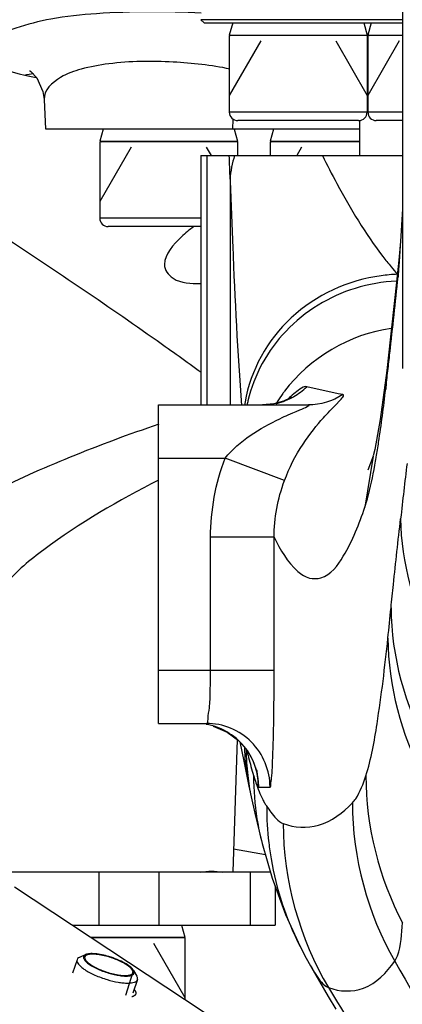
# Model space of a CAD drawing. Header units: millimetres. Extents: x 0 to 8410, y 0 to 5940.
# Tile 51 of 122: x 4767 to 4803, y 1642 to 1735. Entities that reach past the tile are written whole.
import ezdxf

# ---------------------------------------------------------------- set-up
doc = ezdxf.new("R2010")
doc.units = ezdxf.units.MM
doc.header["$LTSCALE"] = 462.55
doc.layers.get('0').update_dxf_attribs({"linetype": 'CONTINUOUS'})
for name, color, linetype in [('204102000021_DXF_DIMENSION', 7, 'CONTINUOUS'), ('304102000222DXF_CONTINUOUS_LINE', 7, 'CONTINUOUS'), ('304103000015DXF_CONTINUOUS_LINE', 7, 'CONTINUOUS'), ('304103000186DXF_CONTINUOUS_LINE', 7, 'CONTINUOUS'), ('304105000085DXF_CONTINUOUS_LINE', 7, 'CONTINUOUS'), ('304301000104DXF_CONTINUOUS_LINE', 7, 'CONTINUOUS'), ('501023000027DXF_CONTINUOUS_LINE', 7, 'CONTINUOUS'), ('501023000099DXF_CONTINUOUS_LINE', 7, 'CONTINUOUS'), ('501023000104DXF_CONTINUOUS_LINE', 7, 'CONTINUOUS'), ('501023000231DXF_CONTINUOUS_LINE', 7, 'CONTINUOUS'), ('604006000004DXF_CONTINUOUS_LINE', 7, 'CONTINUOUS')]:
    doc.layers.add(name, color=color, linetype=linetype)
doc.styles.get("Standard").update_dxf_attribs({"font": 'txt', "width": 0.7})
doc.dimstyles.new('DIMSTYLE_14', dxfattribs={"dimtxt": 65, "dimasz": 50, "dimexe": 1, "dimexo": 0, "dimgap": 3.25, "dimtad": 0, "dimtih": 1, "dimtoh": 1, "dimdec": 1, "dimdsep": 46, "dimtxsty": 'Standard', "dimblk": '_FILLED', "dimblk1": '_FILLED', "dimblk2": '_FILLED', "dimcen": 0.09, "dimclrt": 5, "dimazin": 2, "dimtp": 0.5, "dimtm": 0.5, "dimtfac": 1, "dimtdec": 65535, "dimtofl": 0, "dimtmove": 0, "dimatfit": 3, "dimldrblk": '_FILLED', "dimfxl": 0, "dimtolj": 1, "dimarcsym": 0})

# ---------------------------------------------------------------- blocks, each defined once
blk = doc.blocks.new('*D27')
at = {"layer": '204102000021_DXF_DIMENSION', "color": 2, "linetype": 'Continuous'}
for start, end in [(290.15623, 360), (195, 265.20857)]:
    blk.add_arc((4713.774, 1829.561), 554.097, start, end, dxfattribs=at)
for points in [[(5274.106, 1779.229), (5267.87, 1829.561), (5257.124, 1779.996)], [(4201.766, 1641.055), (4178.557, 1686.151), (4185.56, 1635.919)]]:
    blk.add_solid(points, dxfattribs=at)
blk = doc.blocks.new('_FILLED')
at = {"color": 0, "linetype": 'ByBlock'}
blk.add_solid([(0, 0), (-1, 0.17), (-1, -0.17)], dxfattribs=at)

msp = doc.modelspace()

# ---------------------------------------------------------------- linework, layer by layer
at = {"color": 2, "linetype": 'Continuous'}
msp.add_circle((4716.272, 1829.561), 351, dxfattribs=at)
at = {"layer": '304102000222DXF_CONTINUOUS_LINE', "color": 7, "linetype": 'Continuous'}
for p, q in [((4802.774, 1742.061), (4802.774, 1701.983)), ((4783.774, 1722.061), (4783.774, 1698.561)), ((4783.775, 1722.061), (4802.774, 1722.061)), ((4801.669, 1704.983), (4801.303, 1701.799)), ((4779.774, 1698.561), (4793.916, 1698.561)), ((4779.774, 1668.561), (4779.774, 1698.561)), ((4800.021, 1693.731), (4799.532, 1692.424)), ((4779.774, 1668.561), (4784.302, 1668.561)), ((4787.437, 1666.823), (4787.816, 1665.001)), ((4787.816, 1665.001), (4788.306, 1662.655)), ((4788.306, 1662.655), (4788.519, 1661.642)), ((4789.556, 1657.253), (4789.556, 1657.252)), ((4793.129, 1647.535), (4793.131, 1647.531))]:
    msp.add_line(p, q, dxfattribs=at)
at = {"layer": '304102000222DXF_CONTINUOUS_LINE', "color": 9, "linetype": 'Continuous'}
for p, q in [((4784.355, 1698.561), (4784.355, 1722.061)), ((4786.534, 1719.845), (4786.534, 1698.561)), ((4802.445, 1712.165), (4802.372, 1710.621)), ((4802.508, 1712.161), (4802.51, 1712.197)), ((4802.508, 1712.16), (4802.51, 1712.193)), ((4801.303, 1701.799), (4801.207, 1700.051)), ((4779.774, 1693.561), (4786.057, 1693.561)), ((4791.657, 1691.436), (4786.057, 1693.561)), ((4800.021, 1693.731), (4799.243, 1688.942)), ((4800.308, 1693.685), (4800.313, 1693.713)), ((4800.309, 1693.623), (4800.314, 1693.65)), ((4790.684, 1686.09), (4784.688, 1686.09)), ((4784.688, 1673.561), (4784.688, 1686.09)), ((4790.684, 1673.561), (4790.684, 1686.09)), ((4779.774, 1673.561), (4790.684, 1673.561)), ((4788.745, 1663.651), (4788.756, 1663.617)), ((4788.745, 1663.651), (4788.756, 1663.613)), ((4789.238, 1662.561), (4790.299, 1662.561))]:
    msp.add_line(p, q, dxfattribs=at)
at = {"layer": '304102000222DXF_CONTINUOUS_LINE', "color": 7, "linetype": 'Continuous'}
for points in [[(4802.774, 1717.034), (4802.594, 1713.959), (4802.449, 1712.202)], [(4802.449, 1712.202), (4802.078, 1708.693), (4801.669, 1704.983)], [(4801.303, 1701.799), (4800.687, 1697.194), (4800.175, 1694.371), (4800.03, 1693.759)], [(4792.262, 1699.246), (4792.314, 1699.286), (4792.151, 1699.187), (4791.566, 1698.916), (4790.657, 1698.661), (4789.592, 1698.561)], [(4784.947, 1668.313), (4786.26, 1667.745), (4787.328, 1666.949), (4788.133, 1666.022), (4788.674, 1665.076), (4788.967, 1664.279), (4789.072, 1663.826), (4789.088, 1663.729)], [(4788.517, 1661.651), (4788.862, 1660.086), (4789.262, 1658.404), (4789.556, 1657.252)], [(4789.556, 1657.253), (4790.504, 1653.991), (4791.75, 1650.557), (4793.131, 1647.531)], [(4793.129, 1647.535), (4793.702, 1646.447), (4794.104, 1645.727)], [(4794.104, 1645.727), (4794.609, 1644.847), (4795.791, 1642.813), (4796.486, 1641.634)]]:
    msp.add_lwpolyline(points, dxfattribs=at)
at = {"layer": '304102000222DXF_CONTINUOUS_LINE', "color": 9, "linetype": 'Continuous'}
for centre, radius, start, end in [((4075.4, 1695.335), 711.556, 1.973991, 2.152593), ((4674.466, 1721.967), 128.417, 355.63493, 356.51225), ((4826.072, 1731.708), 31.598, 217.29383, 219.58387), ((4802.944, 1694.928), 15.958, 92.23944, 97.81342), ((4821.913, 1728.276), 26.206, 219.59472, 221.61333), ((4803.021, 1694.408), 15.85, 92.85805, 107.19203), ((4001.787, 1793.346), 804.847, 353.587554, 354.100503), ((4094.48, 1783.027), 711.581, 353.443477, 353.579716), ((4129.919, 1778.953), 675.909, 353.296358, 353.443561), ((4803.639, 1690.915), 14.943, 144.28686, 147.92884), ((4803.6, 1690.943), 14.895, 143.80081, 144.28505), ((4803.605, 1690.94), 14.901, 143.28726, 143.80071), ((4789.549, 1704.533), 5.983, 299.94809, 314.74467), ((4801.17, 1696.619), 13.41, 170.43631, 171.58565), ((4801.622, 1695.799), 13.776, 166.73552, 168.35816), ((4803.666, 1690.899), 14.975, 147.92797, 148.88183), ((4789.596, 1704.45), 5.887, 283.12108, 284.9502), ((4789.598, 1704.443), 5.881, 284.95163, 287.17313), ((4789.586, 1704.478), 5.918, 287.18225, 296.01371), ((4798.13, 1693.066), 8.615, 135.27347, 135.76327), ((4789.59, 1704.47), 5.909, 296.01644, 299.91588), ((4733.486, 1705.031), 67.79, 349.67768, 350.31159), ((6552.865, 1488.579), 1761.559, 173.334139, 173.50493), ((3757.555, 1784.163), 1049.388, 354.115888, 354.27291), ((4808.901, 1666.939), 21.036, 181.86461, 188.9921), ((4809.884, 1666.162), 21.838, 180.14538, 186.59508), ((4836.826, 1677.686), 50.096, 193.42696, 194.26191), ((4808.665, 1666.905), 20.798, 189.00231, 191.79177), ((4809.708, 1666.143), 21.661, 186.59796, 189.26734), ((4813.622, 1663.548), 24.878, 179.76102, 189.21256), ((4826.418, 1666.349), 37.447, 183.31583, 183.86177), ((4809.587, 1666.124), 21.539, 189.26903, 191.98555), ((4819.117, 1660.687), 29.136, 179.90278, 186.67099), ((4813.352, 1663.51), 24.606, 189.22654, 194.73073), ((4819.042, 1660.677), 29.06, 186.66969, 189.66728), ((4819.078, 1660.707), 29.101, 189.71405, 206.91382), ((5019.705, 1771.222), 251.033, 209.88431, 213.45547), ((5010.732, 1772.73), 250.688, 210.9869, 214.94547)]:
    msp.add_arc(centre, radius, start, end, dxfattribs=at)
for points in [[(4786.958, 1722.061), (4786.71, 1721.351), (4786.562, 1720.597), (4786.534, 1719.845)], [(4802.372, 1710.621), (4802.425, 1711.134), (4802.468, 1711.647), (4802.508, 1712.16)], [(4801.713, 1705.77), (4797.859, 1705.245), (4793.984, 1702.966), (4791.659, 1699.848)], [(4797.155, 1699.536), (4796.016, 1699.746), (4794.883, 1699.992), (4793.761, 1700.283)], [(4797.155, 1699.536), (4796.214, 1698.915), (4795.044, 1698.561), (4793.916, 1698.561)], [(4786.057, 1693.561), (4787.415, 1695.193), (4789.32, 1696.351), (4791.233, 1697.269)], [(4784.688, 1686.09), (4784.688, 1688.622), (4785.159, 1691.194), (4786.057, 1693.561)], [(4790.684, 1686.09), (4790.682, 1687.901), (4791.017, 1689.742), (4791.658, 1691.436)], [(4802.611, 1687.842), (4802.642, 1683.714), (4803.822, 1679.453), (4805.951, 1675.915)], [(4801.705, 1679.444), (4801.745, 1674.9), (4802.986, 1670.238), (4805.19, 1666.264)], [(4801.414, 1676.583), (4801.452, 1672.104), (4802.642, 1667.518), (4804.754, 1663.568)], [(4788.275, 1665.345), (4788.419, 1664.777), (4788.574, 1664.212), (4788.745, 1663.651)], [(4799.331, 1663.621), (4799.345, 1658.863), (4800.567, 1653.979), (4802.789, 1649.772)], [(4798.063, 1661.061), (4798.068, 1655.914), (4799.487, 1650.608), (4802.051, 1646.145)], [(4791.541, 1659.123), (4791.538, 1653.777), (4793.069, 1648.249), (4795.821, 1643.665)]]:
    msp.add_open_spline(points, degree=3, dxfattribs=at)
for points, knots in [([(4795.237, 1722.061), (4795.674, 1721.171), (4797.364, 1717.887), (4799.296, 1714.712), (4800.935, 1712.563)], [0, 0, 0, 0, 0.268473, 1, 1, 1, 1]), ([(4786.534, 1719.845), (4786.609, 1717.737), (4786.887, 1710.623), (4787.206, 1703.506), (4787.613, 1698.511)], [0, 0, 0, 0, 0.296172, 1, 1, 1, 1]), ([(4800.775, 1710.737), (4797.679, 1710.313), (4791.679, 1707.625), (4788.446, 1701.814), (4787.947, 1698.847)], [0, 0, 0, 0, 0.509466, 1, 1, 1, 1]), ([(4798.336, 1709.55), (4795.894, 1708.792), (4791.354, 1706.057), (4788.786, 1701.389), (4788.213, 1698.96)], [0, 0, 0, 0, 0.506171, 1, 1, 1, 1]), ([(4793.761, 1700.283), (4793.537, 1700.343), (4792.859, 1699.864), (4792.344, 1699.467), (4792.009, 1699.129)], [0, 0, 0, 0, 0.32813, 1, 1, 1, 1]), ([(4800.314, 1693.65), (4800.393, 1694.115), (4800.735, 1696.242), (4801.011, 1698.38), (4801.207, 1700.051)], [0, 0, 0, 0, 0.218997, 1, 1, 1, 1]), ([(4791.658, 1691.436), (4792.113, 1692.641), (4793.106, 1694.655), (4795.263, 1697.353), (4796.141, 1698.21), (4797.383, 1699.492), (4797.155, 1699.536)], [0, 0, 0, 0, 0.39193, 0.709093, 0.929341, 1, 1, 1, 1]), ([(4791.233, 1697.269), (4791.846, 1697.563), (4792.16, 1697.716), (4794.23, 1698.561), (4793.916, 1698.561)], [0, 0, 0, 0, 0.684298, 1, 1, 1, 1]), ([(4799.243, 1688.942), (4799.329, 1689.198), (4799.717, 1690.493), (4799.985, 1691.82), (4800.179, 1692.884)], [0, 0, 0, 0, 0.199502, 1, 1, 1, 1]), ([(4790.684, 1686.09), (4791.269, 1684.924), (4792.122, 1683.36), (4793.917, 1682.146), (4795.79, 1682.229), (4797.79, 1684.948), (4798.703, 1687.342), (4799.243, 1688.942)], [0, 0, 0, 0, 0.274821, 0.363358, 0.439157, 0.644299, 1, 1, 1, 1]), ([(4801.705, 1679.444), (4801.779, 1680.177), (4802.069, 1682.978), (4802.378, 1685.777), (4802.612, 1687.842)], [0, 0, 0, 0, 0.261729, 1, 1, 1, 1]), ([(4799.331, 1663.621), (4799.85, 1665.211), (4800.599, 1669.551), (4801.134, 1673.89), (4801.414, 1676.583)], [0, 0, 0, 0, 0.381763, 1, 1, 1, 1]), ([(4784.302, 1668.561), (4784.438, 1668.562), (4784.45, 1669.307), (4784.627, 1670.12), (4784.66, 1671.774), (4784.688, 1672.922), (4784.688, 1673.561)], [0, 0, 0, 0, 0.080848, 0.297048, 0.619447, 1, 1, 1, 1]), ([(4790.299, 1662.561), (4790.373, 1662.562), (4790.367, 1662.991), (4790.483, 1663.475), (4790.514, 1664.553), (4790.611, 1666.495), (4790.663, 1669.572), (4790.684, 1672.157), (4790.684, 1673.561)], [0, 0, 0, 0, 0.020353, 0.077478, 0.16983, 0.293985, 0.617776, 1, 1, 1, 1]), ([(4789.238, 1662.561), (4789.238, 1663.929), (4788.237, 1666.755), (4785.629, 1668.232), (4784.282, 1668.47)], [0, 0, 0, 0, 0.500019, 1, 1, 1, 1]), ([(4790.299, 1662.561), (4790.299, 1664.092), (4789.02, 1667.28), (4785.832, 1668.561), (4784.302, 1668.561)], [0, 0, 0, 0, 0.500109, 1, 1, 1, 1]), ([(4788.756, 1663.613), (4788.824, 1663.392), (4789.067, 1662.635), (4789.352, 1661.888), (4789.605, 1661.384)], [0, 0, 0, 0, 0.290677, 1, 1, 1, 1]), ([(4789.056, 1663.827), (4789.077, 1663.511), (4789.181, 1663.226), (4789.127, 1662.562), (4789.238, 1662.561)], [0, 0, 0, 0, 0.739217, 1, 1, 1, 1]), ([(4798.063, 1661.061), (4798.182, 1661.184), (4798.761, 1661.954), (4799.087, 1662.875), (4799.331, 1663.621)], [0, 0, 0, 0, 0.179692, 1, 1, 1, 1]), ([(4789.605, 1661.384), (4789.664, 1661.266), (4789.782, 1661.045), (4789.914, 1660.833), (4789.981, 1660.736)], [0, 0, 0, 0, 0.529887, 1, 1, 1, 1]), ([(4789.981, 1660.736), (4790.108, 1660.551), (4790.542, 1659.952), (4791.048, 1659.309), (4791.541, 1659.123)], [0, 0, 0, 0, 0.298598, 1, 1, 1, 1]), ([(4791.541, 1659.123), (4792.583, 1658.731), (4795.178, 1658.587), (4797.178, 1660.148), (4798.063, 1661.061)], [0, 0, 0, 0, 0.467042, 1, 1, 1, 1]), ([(4802.051, 1646.145), (4802.166, 1646.304), (4802.669, 1647.459), (4802.721, 1648.729), (4802.789, 1649.772)], [0, 0, 0, 0, 0.157975, 1, 1, 1, 1]), ([(4795.821, 1643.665), (4796.843, 1643.271), (4799.518, 1643.194), (4801.292, 1645.097), (4802.051, 1646.145)], [0, 0, 0, 0, 0.458347, 1, 1, 1, 1]), ([(4794.104, 1645.727), (4794.267, 1645.443), (4794.735, 1644.698), (4795.288, 1643.872), (4795.821, 1643.665)], [0, 0, 0, 0, 0.363761, 1, 1, 1, 1])]:
    msp.add_open_spline(points, degree=3, knots=knots, dxfattribs=at)
at = {"layer": '304103000015DXF_CONTINUOUS_LINE', "color": 9, "linetype": 'Continuous'}
msp.add_line((4789.874, 1656.16), (4786.848, 1656.694), dxfattribs=at)
at = {"layer": '304103000015DXF_CONTINUOUS_LINE', "color": 7, "linetype": 'Continuous'}
msp.add_arc((4784.774, 1648.596), 6, 80, 99.99998, dxfattribs=at)
at = {"layer": '304103000186DXF_CONTINUOUS_LINE', "color": 9, "linetype": 'Continuous'}
for p, q in [((4767.172, 1729.648), (4768.238, 1729.424)), ((4767.172, 1729.648), (4767.619, 1729.55)), ((4767.619, 1729.55), (4768.237, 1729.416)), ((4786.792, 1724.561), (4786.829, 1725.488))]:
    msp.add_line(p, q, dxfattribs=at)
at = {"layer": '304103000186DXF_CONTINUOUS_LINE', "color": 7, "linetype": 'Continuous'}
for p, q in [((4768.986, 1727.343), (4769.132, 1724.561)), ((4798.774, 1724.561), (4769.133, 1724.561)), ((4787.209, 1667.037), (4786.774, 1654.561))]:
    msp.add_line(p, q, dxfattribs=at)
msp.add_lwpolyline([(4767.713, 1730), (4767.63, 1730.036), (4767.725, 1729.965), (4768.286, 1729.374), (4768.872, 1728.099), (4768.986, 1727.344)], dxfattribs=at)
at = {"layer": '304103000186DXF_CONTINUOUS_LINE', "color": 9, "linetype": 'Continuous'}
for points, knots in [([(4783.815, 1735.478), (4780.528, 1735.647), (4775.781, 1735.655), (4769.905, 1735.067), (4766.675, 1734.233), (4764.402, 1733.417), (4762.999, 1730.744), (4765.862, 1729.938), (4767.172, 1729.648)], [0, 0, 0, 0, 0.390071, 0.561882, 0.696607, 0.787302, 0.840906, 1, 1, 1, 1]), ([(4786.508, 1730.208), (4784.756, 1730.589), (4780.933, 1730.977), (4776.224, 1730.967), (4772.627, 1730.29), (4770.385, 1729.546), (4768.945, 1728.206), (4768.986, 1727.344)], [0, 0, 0, 0, 0.286031, 0.609987, 0.750368, 0.862266, 1, 1, 1, 1]), ([(4783.087, 1715.359), (4782.687, 1715.059), (4781.555, 1714.114), (4780.371, 1712.814), (4780.335, 1711.796)], [0, 0, 0, 0, 0.328996, 1, 1, 1, 1]), ([(4783.784, 1701.628), (4782.409, 1702.629), (4776.123, 1707.111), (4769.727, 1711.44), (4764.677, 1714.715)], [0, 0, 0, 0, 0.22032, 1, 1, 1, 1]), ([(4780.335, 1711.796), (4780.318, 1711.287), (4781.361, 1709.973), (4782.841, 1710.02), (4783.71, 1710.012)], [0, 0, 0, 0, 0.36938, 1, 1, 1, 1]), ([(4779.802, 1696.743), (4776.981, 1695.796), (4771.612, 1693.789), (4764.273, 1690.574), (4759.344, 1687.858), (4756.496, 1685.371), (4756.525, 1684.267)], [0, 0, 0, 0, 0.332282, 0.643977, 0.876697, 1, 1, 1, 1]), ([(4779.788, 1691.49), (4776.027, 1689.581), (4770.862, 1686.549), (4765.63, 1682.311), (4763.89, 1679.872), (4763.926, 1678.834)], [0, 0, 0, 0, 0.611024, 0.849456, 1, 1, 1, 1])]:
    msp.add_open_spline(points, degree=3, knots=knots, dxfattribs=at)
msp.add_open_spline([(4767.172, 1729.648), (4767.431, 1729.727), (4767.702, 1729.774), (4767.972, 1729.783)], degree=3, dxfattribs=at)
at = {"layer": '304105000085DXF_CONTINUOUS_LINE', "color": 7, "linetype": 'Continuous'}
for p, q in [((4709.087, 1654.561), (4790.339, 1654.561)), ((4790.774, 1653.249), (4790.774, 1649.561)), ((4766.189, 1653.156), (4785.847, 1640.192)), ((4771.64, 1649.561), (4790.774, 1649.561))]:
    msp.add_line(p, q, dxfattribs=at)
at = {"layer": '304105000085DXF_CONTINUOUS_LINE', "color": 9, "linetype": 'Continuous'}
for p, q in [((4774.135, 1654.561), (4774.135, 1649.561)), ((4779.792, 1654.561), (4779.792, 1649.561)), ((4788.43, 1654.561), (4788.43, 1649.561))]:
    msp.add_line(p, q, dxfattribs=at)
at = {"layer": '304105000085DXF_CONTINUOUS_LINE', "color": 2, "linetype": 'Continuous'}
msp.add_open_spline([(4777.486, 1643.492), (4777.499, 1643.473), (4777.518, 1643.443), (4777.544, 1643.404), (4777.56, 1643.38), (4777.572, 1643.36), (4777.58, 1643.348), (4777.587, 1643.338), (4777.59, 1643.331), (4777.592, 1643.324), (4777.597, 1643.31), (4777.603, 1643.289), (4777.612, 1643.262), (4777.621, 1643.234), (4777.628, 1643.213), (4777.632, 1643.199), (4777.635, 1643.192), (4777.636, 1643.186), (4777.635, 1643.178), (4777.634, 1643.167), (4777.632, 1643.143), (4777.63, 1643.114), (4777.627, 1643.085), (4777.626, 1643.071), (4777.625, 1643.063), (4777.626, 1643.056), (4777.622, 1643.052), (4777.618, 1643.045), (4777.61, 1643.033), (4777.596, 1643.009), (4777.581, 1642.985), (4777.569, 1642.964), (4777.563, 1642.956), (4777.56, 1642.949), (4777.555, 1642.944), (4777.549, 1642.94), (4777.537, 1642.932), (4777.519, 1642.919), (4777.496, 1642.902), (4777.473, 1642.885), (4777.455, 1642.872), (4777.443, 1642.864), (4777.438, 1642.859), (4777.431, 1642.855), (4777.419, 1642.851), (4777.406, 1642.846), (4777.383, 1642.837), (4777.355, 1642.827), (4777.31, 1642.81), (4777.277, 1642.797), (4777.254, 1642.789)], degree=3, knots=[0, 0, 0, 0, 0.0625, 0.09375, 0.125, 0.140625, 0.15625, 0.164062, 0.171875, 0.179688, 0.1875, 0.21875, 0.25, 0.28125, 0.3125, 0.320312, 0.328125, 0.335938, 0.34375, 0.359375, 0.375, 0.4375, 0.46875, 0.484375, 0.492188, 0.5, 0.507812, 0.515625, 0.53125, 0.5625, 0.625, 0.640625, 0.65625, 0.664062, 0.671875, 0.679688, 0.6875, 0.71875, 0.75, 0.78125, 0.8125, 0.820312, 0.828125, 0.835938, 0.84375, 0.859375, 0.875, 0.90625, 0.9375, 1, 1, 1, 1], dxfattribs=at)
at = {"layer": '304301000104DXF_CONTINUOUS_LINE', "color": 7, "linetype": 'Continuous'}
for p, q in [((4802.774, 1734.861), (4783.774, 1734.861)), ((4784.074, 1734.561), (4783.774, 1734.861)), ((4784.074, 1734.561), (4802.774, 1734.561)), ((4798.774, 1722.061), (4798.774, 1725.361))]:
    msp.add_line(p, q, dxfattribs=at)
at = {"layer": '501023000027DXF_CONTINUOUS_LINE', "color": 7, "linetype": 'Continuous'}
for p, q in [((4772.909, 1646.774), (4772.323, 1646.514)), ((4772.092, 1646.295), (4771.672, 1645.02)), ((4775.1, 1646.589), (4775.091, 1646.591)), ((4775.082, 1645.028), (4775.091, 1645.026)), ((4777.419, 1645.287), (4777.735, 1644.73)), ((4777.79, 1644.416), (4777.37, 1643.141))]:
    msp.add_line(p, q, dxfattribs=at)
at = {"layer": '501023000027DXF_CONTINUOUS_LINE', "color": 2, "linetype": 'Continuous'}
msp.add_line((4776.679, 1642.961), (4777.37, 1645.057), dxfattribs=at)
at = {"layer": '501023000027DXF_CONTINUOUS_LINE', "color": 7, "linetype": 'Continuous'}
for points, knots in [([(4772.909, 1646.774), (4772.843, 1646.745), (4772.748, 1646.683), (4772.7, 1646.551), (4772.708, 1646.447), (4772.754, 1646.336), (4772.871, 1646.167), (4773.109, 1645.949), (4773.487, 1645.695), (4774.143, 1645.351), (4774.694, 1645.144), (4775.082, 1645.028)], [0, 0, 0, 0, 0.066989, 0.095556, 0.125983, 0.161803, 0.205003, 0.315834, 0.458005, 0.625478, 1, 1, 1, 1]), ([(4775.091, 1646.591), (4774.667, 1646.718), (4774.06, 1646.853), (4773.322, 1646.875), (4773.023, 1646.825), (4772.909, 1646.774)], [0, 0, 0, 0, 0.598833, 0.831243, 1, 1, 1, 1]), ([(4772.092, 1646.295), (4772.046, 1646.154), (4772.193, 1645.869), (4772.483, 1645.595), (4772.838, 1645.333), (4773.278, 1645.078), (4773.977, 1644.74), (4774.546, 1644.533), (4774.941, 1644.416)], [0, 0, 0, 0, 0.125, 0.223498, 0.346834, 0.4917, 0.653054, 1, 1, 1, 1]), ([(4772.323, 1646.514), (4772.294, 1646.501), (4772.199, 1646.453), (4772.116, 1646.367), (4772.092, 1646.295)], [0, 0, 0, 0, 0.293567, 1, 1, 1, 1]), ([(4777.419, 1645.287), (4777.345, 1645.418), (4777.076, 1645.675), (4776.554, 1646.009), (4775.874, 1646.33), (4775.367, 1646.509), (4775.1, 1646.589)], [0, 0, 0, 0, 0.166819, 0.40316, 0.69026, 1, 1, 1, 1]), ([(4775.091, 1645.026), (4775.429, 1644.925), (4775.922, 1644.81), (4776.549, 1644.747), (4776.925, 1644.753), (4777.214, 1644.806), (4777.395, 1644.902), (4777.466, 1645.011), (4777.488, 1645.135), (4777.452, 1645.229), (4777.419, 1645.287)], [0, 0, 0, 0, 0.383326, 0.547629, 0.684462, 0.790077, 0.866123, 0.897218, 0.927725, 1, 1, 1, 1]), ([(4774.941, 1644.416), (4775.28, 1644.315), (4775.778, 1644.194), (4776.424, 1644.105), (4776.842, 1644.081), (4777.197, 1644.098), (4777.48, 1644.156), (4777.687, 1644.253), (4777.772, 1644.362), (4777.79, 1644.416)], [0, 0, 0, 0, 0.354268, 0.513472, 0.654452, 0.773727, 0.869418, 0.94253, 1, 1, 1, 1]), ([(4777.79, 1644.416), (4777.798, 1644.439), (4777.818, 1644.547), (4777.777, 1644.657), (4777.735, 1644.73)], [0, 0, 0, 0, 0.221615, 1, 1, 1, 1])]:
    msp.add_open_spline(points, degree=3, knots=knots, dxfattribs=at)
at = {"layer": '501023000027DXF_CONTINUOUS_LINE', "color": 2, "linetype": 'Continuous'}
for points, knots in [([(4775.091, 1646.56), (4775.02, 1646.579), (4774.914, 1646.606), (4774.773, 1646.643), (4774.694, 1646.664), (4774.641, 1646.678), (4774.605, 1646.688), (4774.563, 1646.695), (4774.511, 1646.705), (4774.443, 1646.718), (4774.357, 1646.734), (4774.272, 1646.75), (4774.212, 1646.761), (4774.178, 1646.768), (4774.156, 1646.772), (4774.139, 1646.775), (4774.124, 1646.777), (4774.096, 1646.78), (4774.042, 1646.785), (4773.965, 1646.793), (4773.872, 1646.803), (4773.802, 1646.81), (4773.755, 1646.814), (4773.732, 1646.817), (4773.712, 1646.819), (4773.7, 1646.819), (4773.687, 1646.819), (4773.671, 1646.818), (4773.645, 1646.818), (4773.599, 1646.818), (4773.535, 1646.817), (4773.47, 1646.816), (4773.425, 1646.816), (4773.399, 1646.816), (4773.382, 1646.816), (4773.37, 1646.815), (4773.356, 1646.816), (4773.344, 1646.813), (4773.328, 1646.81), (4773.298, 1646.805), (4773.252, 1646.797), (4773.2, 1646.787), (4773.159, 1646.78), (4773.129, 1646.775), (4773.103, 1646.77), (4773.085, 1646.767), (4773.075, 1646.765), (4773.069, 1646.761), (4773.06, 1646.757), (4773.046, 1646.75), (4773.029, 1646.742), (4773.009, 1646.731), (4772.982, 1646.717), (4772.954, 1646.704), (4772.927, 1646.69), (4772.91, 1646.681), (4772.898, 1646.675), (4772.892, 1646.672), (4772.889, 1646.67), (4772.888, 1646.668), (4772.885, 1646.665), (4772.882, 1646.66), (4772.877, 1646.651), (4772.869, 1646.639), (4772.857, 1646.619), (4772.842, 1646.595), (4772.823, 1646.565), (4772.811, 1646.545), (4772.805, 1646.536)], [0, 0, 0, 0, 0.0625, 0.09375, 0.125, 0.132812, 0.140625, 0.15625, 0.171875, 0.1875, 0.21875, 0.25, 0.265625, 0.273438, 0.28125, 0.285156, 0.289062, 0.296875, 0.3125, 0.34375, 0.375, 0.40625, 0.414062, 0.421875, 0.429688, 0.433594, 0.4375, 0.445312, 0.453125, 0.46875, 0.5, 0.53125, 0.546875, 0.554688, 0.5625, 0.566406, 0.570312, 0.578125, 0.585938, 0.59375, 0.625, 0.65625, 0.671875, 0.6875, 0.703125, 0.710938, 0.714844, 0.71875, 0.726562, 0.734375, 0.75, 0.765625, 0.78125, 0.8125, 0.828125, 0.84375, 0.851562, 0.855469, 0.857422, 0.859375, 0.863281, 0.867188, 0.875, 0.890625, 0.90625, 0.9375, 0.96875, 1, 1, 1, 1]), ([(4772.805, 1646.536), (4772.806, 1646.523), (4772.809, 1646.496), (4772.813, 1646.464), (4772.816, 1646.437), (4772.818, 1646.421), (4772.819, 1646.408), (4772.821, 1646.398), (4772.821, 1646.39), (4772.822, 1646.383), (4772.822, 1646.379), (4772.826, 1646.373), (4772.831, 1646.365), (4772.837, 1646.356), (4772.843, 1646.345), (4772.853, 1646.33), (4772.864, 1646.311), (4772.878, 1646.288), (4772.892, 1646.266), (4772.905, 1646.243), (4772.917, 1646.224), (4772.925, 1646.211), (4772.93, 1646.204), (4772.932, 1646.198), (4772.94, 1646.192), (4772.948, 1646.184), (4772.963, 1646.169), (4772.984, 1646.148), (4773.009, 1646.123), (4773.034, 1646.098), (4773.06, 1646.073), (4773.085, 1646.048), (4773.106, 1646.028), (4773.121, 1646.013), (4773.13, 1646.005), (4773.135, 1645.998), (4773.145, 1645.992), (4773.156, 1645.984), (4773.177, 1645.969), (4773.206, 1645.947), (4773.241, 1645.922), (4773.276, 1645.896), (4773.311, 1645.871), (4773.346, 1645.845), (4773.375, 1645.824), (4773.395, 1645.809), (4773.407, 1645.801), (4773.415, 1645.794), (4773.427, 1645.788), (4773.441, 1645.779), (4773.468, 1645.764), (4773.504, 1645.742), (4773.549, 1645.717), (4773.608, 1645.682), (4773.667, 1645.648), (4773.719, 1645.617), (4773.749, 1645.6), (4773.77, 1645.587), (4773.796, 1645.575), (4773.829, 1645.559), (4773.888, 1645.53), (4773.972, 1645.49), (4774.056, 1645.449), (4774.115, 1645.421), (4774.149, 1645.405), (4774.173, 1645.392), (4774.202, 1645.381), (4774.239, 1645.366), (4774.305, 1645.34), (4774.398, 1645.302), (4774.492, 1645.265), (4774.557, 1645.238), (4774.594, 1645.224), (4774.622, 1645.212), (4774.652, 1645.203), (4774.691, 1645.19), (4774.759, 1645.167), (4774.857, 1645.135), (4774.974, 1645.096), (4775.052, 1645.07), (4775.091, 1645.057)], [0, 0, 0, 0, 0.03125, 0.0625, 0.078125, 0.09375, 0.101562, 0.109375, 0.117188, 0.121094, 0.125, 0.128906, 0.132812, 0.140625, 0.148438, 0.15625, 0.171875, 0.1875, 0.203125, 0.21875, 0.234375, 0.242188, 0.246094, 0.25, 0.253906, 0.257812, 0.265625, 0.28125, 0.296875, 0.3125, 0.328125, 0.34375, 0.359375, 0.367188, 0.371094, 0.375, 0.378906, 0.382812, 0.390625, 0.40625, 0.421875, 0.4375, 0.453125, 0.46875, 0.484375, 0.492188, 0.496094, 0.5, 0.503906, 0.507812, 0.515625, 0.53125, 0.546875, 0.5625, 0.59375, 0.609375, 0.617188, 0.625, 0.632812, 0.640625, 0.65625, 0.6875, 0.71875, 0.734375, 0.742188, 0.75, 0.757812, 0.765625, 0.78125, 0.8125, 0.84375, 0.859375, 0.867188, 0.875, 0.882812, 0.890625, 0.90625, 0.9375, 0.96875, 1, 1, 1, 1]), ([(4777.356, 1645.025), (4777.358, 1645.038), (4777.361, 1645.063), (4777.365, 1645.095), (4777.369, 1645.121), (4777.371, 1645.137), (4777.372, 1645.15), (4777.374, 1645.16), (4777.375, 1645.168), (4777.375, 1645.173), (4777.376, 1645.176), (4777.376, 1645.179), (4777.375, 1645.182), (4777.373, 1645.186), (4777.37, 1645.192), (4777.365, 1645.202), (4777.36, 1645.214), (4777.353, 1645.229), (4777.344, 1645.248), (4777.333, 1645.271), (4777.322, 1645.295), (4777.313, 1645.314), (4777.306, 1645.329), (4777.301, 1645.341), (4777.297, 1645.351), (4777.293, 1645.358), (4777.291, 1645.364), (4777.284, 1645.371), (4777.277, 1645.379), (4777.267, 1645.39), (4777.255, 1645.402), (4777.24, 1645.419), (4777.221, 1645.44), (4777.198, 1645.466), (4777.175, 1645.491), (4777.155, 1645.512), (4777.14, 1645.529), (4777.128, 1645.542), (4777.119, 1645.552), (4777.111, 1645.561), (4777.106, 1645.567), (4777.096, 1645.574), (4777.085, 1645.583), (4777.07, 1645.594), (4777.053, 1645.608), (4777.029, 1645.626), (4777, 1645.648), (4776.965, 1645.675), (4776.93, 1645.703), (4776.895, 1645.73), (4776.865, 1645.752), (4776.845, 1645.768), (4776.833, 1645.777), (4776.825, 1645.784), (4776.813, 1645.791), (4776.799, 1645.8), (4776.773, 1645.815), (4776.736, 1645.838), (4776.691, 1645.865), (4776.647, 1645.891), (4776.602, 1645.918), (4776.558, 1645.945), (4776.521, 1645.968), (4776.495, 1645.983), (4776.48, 1645.992), (4776.47, 1645.999), (4776.456, 1646.005), (4776.438, 1646.014), (4776.407, 1646.029), (4776.363, 1646.051), (4776.31, 1646.077), (4776.239, 1646.112), (4776.168, 1646.147), (4776.106, 1646.178), (4776.071, 1646.195), (4776.045, 1646.209), (4776.015, 1646.22), (4775.977, 1646.236), (4775.909, 1646.263), (4775.813, 1646.302), (4775.717, 1646.342), (4775.65, 1646.369), (4775.611, 1646.385), (4775.583, 1646.397), (4775.552, 1646.406), (4775.511, 1646.42), (4775.439, 1646.444), (4775.337, 1646.478), (4775.214, 1646.519), (4775.132, 1646.547), (4775.091, 1646.56)], [0, 0, 0, 0, 0.03125, 0.0625, 0.078125, 0.09375, 0.101562, 0.109375, 0.117188, 0.121094, 0.123047, 0.125, 0.126953, 0.128906, 0.132812, 0.140625, 0.148438, 0.15625, 0.171875, 0.1875, 0.203125, 0.21875, 0.226562, 0.234375, 0.242188, 0.246094, 0.25, 0.253906, 0.257812, 0.265625, 0.273438, 0.28125, 0.296875, 0.3125, 0.328125, 0.34375, 0.351562, 0.359375, 0.367188, 0.371094, 0.375, 0.378906, 0.382812, 0.390625, 0.398438, 0.40625, 0.421875, 0.4375, 0.453125, 0.46875, 0.484375, 0.492188, 0.496094, 0.5, 0.503906, 0.507812, 0.515625, 0.53125, 0.546875, 0.5625, 0.578125, 0.59375, 0.609375, 0.617188, 0.621094, 0.625, 0.628906, 0.632812, 0.640625, 0.65625, 0.671875, 0.6875, 0.71875, 0.734375, 0.742188, 0.75, 0.757812, 0.765625, 0.78125, 0.8125, 0.84375, 0.859375, 0.867188, 0.875, 0.882812, 0.890625, 0.90625, 0.9375, 0.96875, 1, 1, 1, 1]), ([(4775.091, 1645.057), (4775.158, 1645.039), (4775.259, 1645.013), (4775.393, 1644.977), (4775.469, 1644.957), (4775.519, 1644.944), (4775.553, 1644.935), (4775.593, 1644.928), (4775.641, 1644.918), (4775.705, 1644.905), (4775.786, 1644.89), (4775.866, 1644.874), (4775.923, 1644.863), (4775.955, 1644.857), (4775.975, 1644.853), (4775.991, 1644.85), (4776.006, 1644.848), (4776.032, 1644.845), (4776.084, 1644.839), (4776.157, 1644.831), (4776.246, 1644.82), (4776.312, 1644.813), (4776.357, 1644.807), (4776.379, 1644.805), (4776.401, 1644.802), (4776.426, 1644.803), (4776.459, 1644.802), (4776.511, 1644.801), (4776.576, 1644.8), (4776.641, 1644.799), (4776.687, 1644.798), (4776.713, 1644.798), (4776.729, 1644.798), (4776.742, 1644.798), (4776.756, 1644.797), (4776.768, 1644.799), (4776.784, 1644.801), (4776.814, 1644.805), (4776.861, 1644.811), (4776.923, 1644.819), (4776.974, 1644.826), (4777.01, 1644.83), (4777.028, 1644.833), (4777.039, 1644.834), (4777.045, 1644.837), (4777.055, 1644.84), (4777.069, 1644.846), (4777.088, 1644.853), (4777.11, 1644.861), (4777.14, 1644.872), (4777.169, 1644.883), (4777.199, 1644.894), (4777.217, 1644.901), (4777.23, 1644.906), (4777.237, 1644.909), (4777.241, 1644.91), (4777.242, 1644.912), (4777.245, 1644.915), (4777.249, 1644.919), (4777.257, 1644.926), (4777.267, 1644.937), (4777.284, 1644.954), (4777.306, 1644.975), (4777.331, 1645), (4777.348, 1645.017), (4777.356, 1645.025)], [0, 0, 0, 0, 0.0625, 0.09375, 0.125, 0.132812, 0.140625, 0.15625, 0.171875, 0.1875, 0.21875, 0.25, 0.265625, 0.273438, 0.28125, 0.285156, 0.289062, 0.296875, 0.3125, 0.34375, 0.375, 0.40625, 0.414062, 0.421875, 0.429688, 0.4375, 0.453125, 0.46875, 0.5, 0.53125, 0.546875, 0.554688, 0.5625, 0.566406, 0.570312, 0.578125, 0.585938, 0.59375, 0.625, 0.65625, 0.6875, 0.703125, 0.710938, 0.714844, 0.71875, 0.726562, 0.734375, 0.75, 0.765625, 0.78125, 0.8125, 0.828125, 0.84375, 0.851562, 0.855469, 0.857422, 0.859375, 0.863281, 0.867188, 0.875, 0.890625, 0.90625, 0.9375, 0.96875, 1, 1, 1, 1])]:
    msp.add_open_spline(points, degree=3, knots=knots, dxfattribs=at)
at = {"layer": '501023000099DXF_CONTINUOUS_LINE', "color": 7, "linetype": 'Continuous'}
for p, q in [((4787.239, 1723.361), (4774.239, 1723.361)), ((4774.239, 1723.361), (4774.239, 1716.161)), ((4787.239, 1723.361), (4787.239, 1722.061)), ((4798.774, 1723.361), (4790.308, 1723.361)), ((4790.308, 1723.361), (4790.308, 1722.061)), ((4783.774, 1715.361), (4775.039, 1715.361))]:
    msp.add_line(p, q, dxfattribs=at)
at = {"layer": '501023000099DXF_CONTINUOUS_LINE', "color": 2, "linetype": 'Continuous'}
for p, q in [((4777.2, 1722.861), (4774.239, 1717.732)), ((4784.277, 1722.861), (4784.739, 1722.061)), ((4793.27, 1722.861), (4792.808, 1722.061))]:
    msp.add_line(p, q, dxfattribs=at)
at = {"layer": '501023000099DXF_CONTINUOUS_LINE', "color": 9, "linetype": 'Continuous'}
msp.add_line((4783.774, 1716.161), (4774.239, 1716.161), dxfattribs=at)
at = {"layer": '501023000099DXF_CONTINUOUS_LINE', "color": 7, "linetype": 'Continuous'}
msp.add_arc((4775.039, 1716.161), 0.8, 180, 270, dxfattribs=at)
at = {"layer": '501023000104DXF_CONTINUOUS_LINE', "color": 7, "linetype": 'Continuous'}
for p, q in [((4799.455, 1733.361), (4786.455, 1733.361)), ((4786.455, 1733.361), (4786.455, 1726.161)), ((4799.455, 1733.361), (4799.455, 1726.161)), ((4802.774, 1733.361), (4799.52, 1733.361)), ((4799.52, 1733.361), (4799.52, 1726.161)), ((4798.655, 1725.361), (4787.255, 1725.361)), ((4802.774, 1725.361), (4800.32, 1725.361))]:
    msp.add_line(p, q, dxfattribs=at)
at = {"layer": '501023000104DXF_CONTINUOUS_LINE', "color": 2, "linetype": 'Continuous'}
for p, q in [((4789.416, 1732.861), (4786.455, 1727.732)), ((4796.493, 1732.861), (4799.455, 1727.732)), ((4802.481, 1732.861), (4799.52, 1727.732))]:
    msp.add_line(p, q, dxfattribs=at)
at = {"layer": '501023000104DXF_CONTINUOUS_LINE', "color": 9, "linetype": 'Continuous'}
for p, q in [((4799.455, 1726.161), (4786.455, 1726.161)), ((4802.774, 1726.161), (4799.52, 1726.161))]:
    msp.add_line(p, q, dxfattribs=at)
at = {"layer": '501023000104DXF_CONTINUOUS_LINE', "color": 7, "linetype": 'Continuous'}
for centre, start, end in [((4787.255, 1726.161), 180, 270), ((4798.655, 1726.161), 270, 360), ((4800.32, 1726.161), 180, 270)]:
    msp.add_arc(centre, 0.8, start, end, dxfattribs=at)
at = {"layer": '501023000231DXF_CONTINUOUS_LINE', "color": 7, "linetype": 'Continuous'}
for q in [(4773.459, 1648.361), (4782.274, 1642.549)]:
    msp.add_line((4782.274, 1648.361), q, dxfattribs=at)
at = {"layer": '501023000231DXF_CONTINUOUS_LINE', "color": 2, "linetype": 'Continuous'}
msp.add_line((4779.312, 1647.861), (4782.274, 1642.732), dxfattribs=at)
at = {"layer": '604006000004DXF_CONTINUOUS_LINE', "color": 7, "linetype": 'Continuous'}
for p, q in [((4786.771, 1734.561), (4786.455, 1733.404)), ((4799.138, 1734.561), (4799.455, 1733.404)), ((4799.837, 1734.561), (4799.52, 1733.404)), ((4786.455, 1733.404), (4799.455, 1733.404)), ((4786.455, 1733.404), (4786.61, 1733.361)), ((4799.455, 1733.404), (4799.299, 1733.361)), ((4799.52, 1733.404), (4802.774, 1733.404)), ((4799.52, 1733.404), (4799.675, 1733.361)), ((4774.555, 1724.561), (4774.239, 1723.404)), ((4786.922, 1724.561), (4787.239, 1723.404)), ((4790.625, 1724.561), (4790.308, 1723.404)), ((4774.239, 1723.404), (4787.239, 1723.404)), ((4774.239, 1723.404), (4774.394, 1723.361)), ((4787.239, 1723.404), (4787.083, 1723.361)), ((4790.308, 1723.404), (4798.774, 1723.404)), ((4790.308, 1723.404), (4790.464, 1723.361)), ((4781.957, 1649.561), (4782.274, 1648.404)), ((4773.395, 1648.404), (4782.274, 1648.404)), ((4782.274, 1648.404), (4782.118, 1648.361))]:
    msp.add_line(p, q, dxfattribs=at)

# ---------------------------------------------------------------- dimensions: what is measured, and where the dimension line sits
at = {"layer": '204102000021_DXF_DIMENSION', "color": 2, "linetype": 'Continuous'}
dim = msp.add_angular_dim_2l(base=(4786.098, 1280.205), line1=((4183.909, 1687.585), (4178.557, 1686.151)), line2=((5262.329, 1829.561), (5267.87, 1829.561)), dimstyle='DIMSTYLE_14', dxfattribs=at)
dim.commit()
dim.dimension.update_dxf_attribs({"geometry": '*D27', "text_midpoint": (4699.991, 1247.705), "dimtype": 162})

doc.saveas('drawing.dxf')
